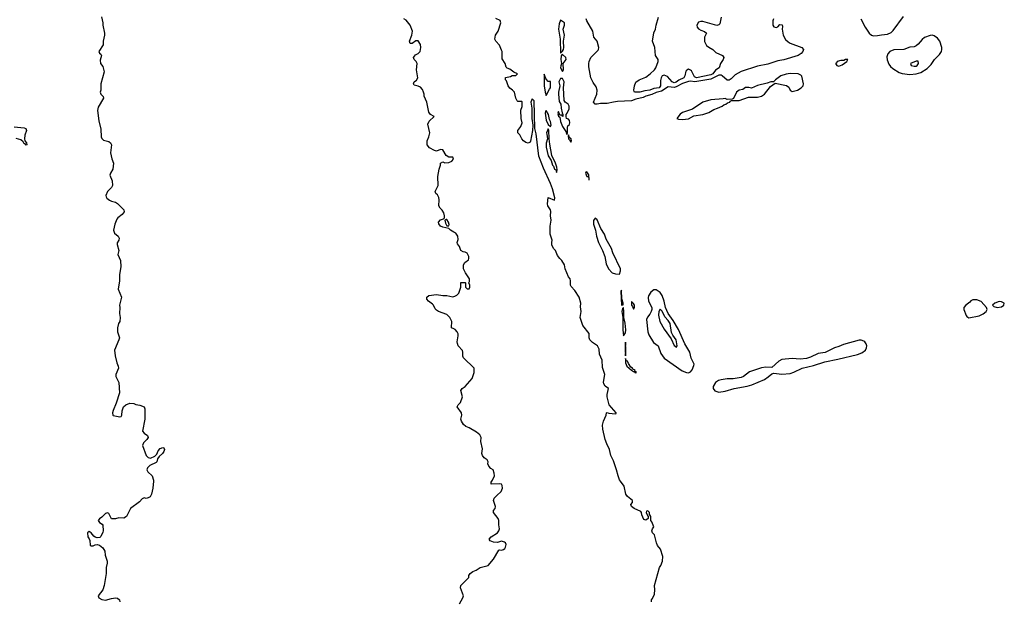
# Model space of a CAD drawing. Header units: inches. Extents: x 2535814 to 2694957, y 540737 to 728403.
# Tile 49 of 106: x 2635726 to 2645419, y 568826 to 574542. Entities that reach past the tile are written whole.
import ezdxf

# ---------------------------------------------------------------- set-up
doc = ezdxf.new("R2010")
doc.units = ezdxf.units.IN
doc.header["$MEASUREMENT"] = 0
for name, color, linetype in [('C6536', 7, 'Continuous'), ('C6537', 7, 'Continuous'), ('C6546', 7, 'Continuous'), ('C6547', 7, 'Continuous')]:
    doc.layers.add(name, color=color, linetype=linetype)

msp = doc.modelspace()

# ---------------------------------------------------------------- linework, layer by layer
at = {"layer": 'C6536', "color": 5, "elevation": 40}
msp.add_lwpolyline([(2637042, 570000), (2637036, 569930), (2637022, 569870), (2637010, 569845.2), (2636990, 569833.2), (2636970, 569829.2), (2636950, 569834), (2636930, 569824), (2636903.8, 569796.2), (2636818, 569730), (2636776, 569650), (2636750, 569633.2), (2636702.8, 569637.2), (2636667.3, 569627.3), (2636630, 569628), (2636602, 569682), (2636590, 569686), (2636570, 569682), (2636534.8, 569645.2), (2636510, 569628), (2636498, 569610), (2636510, 569592), (2636536.9, 569576.9), (2636544.7, 569564.7), (2636546.8, 569510), (2636543.5, 569496.5), (2636525.4, 569454.6), (2636514.8, 569445.2), (2636490, 569442), (2636468.4, 569448.4), (2636456.4, 569456.4), (2636428, 569490), (2636410, 569502), (2636392, 569490), (2636398, 569450), (2636411.3, 569431.3), (2636416, 569416), (2636421, 569370), (2636430, 569361), (2636450, 569361), (2636469.2, 569370.8), (2636490, 569374), (2636510, 569367.7), (2636542.8, 569342.8), (2636564.9, 569310), (2636567.7, 569270), (2636587.7, 569210), (2636587.3, 569190), (2636576, 569150), (2636576, 569090), (2636558.8, 568970), (2636542.8, 568930), (2636498.8, 568870), (2636504, 568850), (2636533.4, 568833.4), (2636570, 568825.7), (2636630, 568844.2), (2636670, 568850.3), (2636688.2, 568848.2), (2636707.7, 568830), (2636710.4, 568809.6)], dxfattribs=at)
at = {"layer": 'C6537', "color": 5}
for points, elevation in [([(2636530.5, 574570), (2636544.9, 574510), (2636544.9, 574490), (2636560.5, 574410), (2636560.5, 574390), (2636546.8, 574330), (2636546, 574294), (2636506, 574230), (2636510, 574214), (2636523.6, 574203.6), (2636530.9, 574190.9), (2636516.9, 574143.1), (2636521, 574110), (2636543, 574083), (2636557.3, 574030), (2636526, 573910), (2636524.7, 573850), (2636518, 573830), (2636524.7, 573810), (2636546, 573786), (2636551, 573770), (2636499.2, 573680.8), (2636492.5, 573647.5), (2636505.3, 573545.3), (2636525.3, 573465.3), (2636528.8, 573390), (2636533.3, 573373.3), (2636550, 573356.4), (2636604.4, 573344.4), (2636620.5, 573330), (2636630, 573311), (2636621, 573230), (2636633.7, 573173.7), (2636650.6, 573130), (2636643.8, 573070), (2636620.5, 573030), (2636614, 573010), (2636635.9, 572955.9), (2636639.1, 572910), (2636628, 572890), (2636590, 572849.3), (2636574.9, 572810), (2636577.1, 572797.1), (2636583.9, 572783.9), (2636610, 572764), (2636630, 572754), (2636670, 572746), (2636690, 572731), (2636750.4, 572670.4), (2636754, 572650), (2636734.7, 572625.3), (2636690.8, 572590), (2636682.5, 572577.5), (2636662.8, 572530), (2636650.8, 572470), (2636660.5, 572440.5), (2636696, 572410), (2636706, 572390), (2636701, 572370), (2636686.4, 572346.4), (2636686, 572330), (2636701, 572270), (2636691, 572230), (2636717.3, 572170), (2636720.7, 572110), (2636707.5, 572032.5), (2636706.8, 571970), (2636696, 571890), (2636726.8, 571810), (2636706.8, 571730), (2636710.8, 571710), (2636706.8, 571650), (2636716, 571610), (2636710.7, 571570), (2636698.8, 571550), (2636687.3, 571510), (2636687.7, 571470), (2636706.8, 571410), (2636702.8, 571390), (2636660.7, 571290), (2636667.1, 571232.9), (2636683.4, 571163.4), (2636696.3, 571130), (2636697.3, 571110), (2636670.8, 571050), (2636670.8, 571030), (2636702.8, 570970), (2636706.8, 570870), (2636674.8, 570765.2), (2636644.5, 570695.5), (2636638, 570670), (2636642, 570650), (2636646.8, 570646.8), (2636710, 570631.3), (2636723.1, 570636.9), (2636732.7, 570647.3), (2636733.2, 570690), (2636748, 570730), (2636770, 570751.3), (2636810, 570766.8), (2636850, 570762.8), (2636870, 570754), (2636910, 570747.3), (2636950, 570730.8), (2636957.3, 570710), (2636958, 570610), (2636936, 570490), (2636950.7, 570470.7), (2636984.7, 570450), (2636991, 570430), (2636978, 570410), (2636943.7, 570376.3), (2636935.5, 570350), (2636970, 570251.3), (2636990, 570230.8), (2637014.5, 570225.5), (2637055.5, 570244.5), (2637075.1, 570264.9), (2637090, 570296), (2637110, 570321), (2637134, 570330), (2637145.4, 570325.4), (2637150.6, 570310.6), (2637144, 570290), (2637130.5, 570270), (2637098.5, 570241.5), (2637082.5, 570217.5), (2637076.3, 570190), (2637070, 570181.2), (2637007.6, 570152.4), (2636985.5, 570130), (2636976.3, 570110), (2636986, 570090), (2637030.8, 570050), (2637042.8, 570010), (2637042, 570000)], 40), ([(2640000, 572450.8), (2639968, 572470), (2639950, 572488), (2639890, 572499), (2639869.4, 572509.4), (2639853.2, 572533.2), (2639848.7, 572548.7), (2639870, 572573), (2639899, 572581), (2639909, 572591), (2639909.2, 572610.8), (2639900.1, 572640.1), (2639885.4, 572665.4), (2639865.6, 572685.6), (2639852.7, 572710), (2639855.1, 572770), (2639851.7, 572791.7), (2639837.6, 572817.6), (2639824, 572830), (2639815.3, 572850), (2639845.2, 572910), (2639842, 572998), (2639855.3, 573070), (2639868.4, 573111.6), (2639868.7, 573130), (2639890, 573142), (2639912, 573132), (2639950, 573136), (2639979, 573150), (2639996, 573170), (2639990, 573188), (2639949.1, 573189.1), (2639925.2, 573205.2), (2639890, 573262), (2639870, 573264), (2639830, 573249), (2639810, 573253.2), (2639759.5, 573279.5), (2639738, 573310), (2639738, 573350), (2639755.1, 573390), (2639763.7, 573430), (2639745.1, 573514.9), (2639758, 573542), (2639806, 573590), (2639770, 573608.7), (2639752.1, 573632.1), (2639732.7, 573730), (2639709.2, 573790), (2639709.2, 573810), (2639702.7, 573830), (2639690, 573855.3), (2639670, 573877.2), (2639650, 573889), (2639610, 573898), (2639602, 573910), (2639608, 573930), (2639633.2, 573946.8), (2639645.2, 573970), (2639633.2, 574050), (2639637.2, 574110), (2639628.7, 574130), (2639609, 574150), (2639604, 574170), (2639622.7, 574197.3), (2639650, 574211), (2639669.4, 574230.6), (2639675.1, 574270), (2639670, 574298), (2639650, 574333.2), (2639626.8, 574333.2), (2639590, 574308.7), (2639570, 574308.7), (2639562.7, 574330), (2639586, 574390), (2639592.3, 574430), (2639569.5, 574489.5), (2639530, 574538), (2639506, 574550)], 40), ([(2635670, 573486.9), (2635770, 573476), (2635786.8, 573470), (2635793, 573450), (2635776, 573404), (2635773.7, 573370), (2635776.3, 573350), (2635792.4, 573330), (2635796, 573310), (2635790, 573306), (2635778.6, 573318.6), (2635770, 573321.2), (2635761.2, 573341.2), (2635738, 573358), (2635690, 573373.7)], 20), ([(2640000, 571498.5), (2639978, 571510), (2639975.3, 571530), (2639981.2, 571550), (2639979.3, 571570), (2639961.2, 571610), (2639930, 571639), (2639850, 571669), (2639830, 571681.2), (2639816.2, 571696.2), (2639800.9, 571730), (2639790, 571742.7), (2639749.7, 571769.7), (2639735.1, 571790), (2639733.2, 571810), (2639753.8, 571826.2), (2639830, 571838), (2639890, 571825.5), (2639930, 571827.7), (2639990, 571814), (2640000, 571817.3)], 40)]:
    msp.add_lwpolyline(points, dxfattribs=dict(at, elevation=elevation))
at = {"layer": 'C6537', "color": 5, "elevation": 40}
msp.add_lwpolyline([(2639923.6, 572576.4), (2639912.7, 572567.3), (2639918, 572538), (2639930, 572514), (2639950, 572514), (2639953.6, 572526.4), (2639948.7, 572550), (2639930, 572575.3)], close=True, dxfattribs=at)
at = {"layer": 'C6546', "color": 5}
for points, elevation in [([(2640054, 568790), (2640089, 568850), (2640094, 568870), (2640064, 568950), (2640069, 568970), (2640148, 569050), (2640148.7, 569070), (2640162, 569090), (2640188, 569110), (2640218, 569122), (2640258, 569150), (2640338, 569170), (2640390, 569232), (2640442, 569318), (2640450, 569322), (2640470, 569318), (2640490, 569324.7), (2640503.1, 569336.9), (2640508.7, 569350), (2640513.6, 569373.6), (2640508.7, 569390), (2640498, 569398), (2640470, 569409), (2640430, 569394), (2640390, 569397.2), (2640358, 569410), (2640348.7, 569428.7), (2640368.7, 569450), (2640429, 569490), (2640444, 569510), (2640448.7, 569530), (2640442, 569570), (2640444, 569610), (2640435.3, 569630), (2640388.7, 569690), (2640388.7, 569710), (2640408, 569730), (2640408.7, 569750), (2640388.7, 569810), (2640398, 569830), (2640422, 569858), (2640464.5, 569895.5), (2640478, 569930), (2640476.5, 569956.5), (2640469.1, 569969.1), (2640453.2, 569973.2), (2640368, 569970), (2640368, 569990), (2640375, 570000)], 40), ([(2641946, 568810), (2641946, 568830), (2641956.4, 568843.6), (2641974.6, 568885.4), (2641979, 568930), (2641975.3, 568970), (2642025.2, 569150), (2642039, 569170), (2642054, 569210), (2642058, 569258), (2642035.3, 569330), (2642006.3, 569366.3), (2641994, 569390), (2641975.3, 569470), (2641955.3, 569490), (2641948.9, 569508.9), (2641955.3, 569530), (2641968.7, 569550), (2641950, 569598), (2641938, 569610), (2641938, 569650), (2641930, 569666), (2641926, 569666), (2641926, 569690), (2641910, 569706), (2641898, 569702), (2641894, 569690), (2641910, 569654), (2641914, 569654), (2641914, 569630), (2641890, 569615.3), (2641870, 569622), (2641850, 569666), (2641848.7, 569690), (2641840.4, 569700.4), (2641775.3, 569730), (2641749, 569750), (2641742, 569770), (2641758, 569790), (2641758, 569810), (2641710, 569849), (2641694, 569870), (2641677, 569950), (2641641.1, 570000)], 20)]:
    msp.add_lwpolyline(points, dxfattribs=dict(at, elevation=elevation))
at = {"layer": 'C6547', "color": 5}
for points, elevation in [([(2641641.1, 570000), (2641632.3, 570012.3), (2641616, 570050), (2641601.2, 570110), (2641570, 570198), (2641546, 570250), (2641532.3, 570310), (2641504.9, 570364.9), (2641489.6, 570409.6), (2641466, 570510), (2641462.7, 570550), (2641472.7, 570590), (2641499, 570650), (2641502, 570670), (2641510, 570676), (2641527.1, 570667.1), (2641590, 570661), (2641596.5, 570663.5), (2641597.2, 570670), (2641527.6, 570750), (2641509.3, 570830.7), (2641509.3, 570850.7), (2641522, 570910), (2641490, 570934), (2641475.5, 570955.5), (2641472.9, 570972.9), (2641485.2, 571050), (2641463.2, 571116.8), (2641459.3, 571190), (2641433.2, 571250), (2641430, 571298), (2641413.2, 571330), (2641364.5, 571364.5), (2641339, 571390), (2641333.2, 571410), (2641332.7, 571452.7), (2641269.2, 571530), (2641242.7, 571610), (2641252.7, 571670), (2641245.6, 571714.4), (2641249.2, 571750), (2641232, 571810), (2641190, 571875.3), (2641154.6, 571914.6), (2641148.7, 571930), (2641148.7, 571970), (2641144, 571990), (2641129.4, 572009.4), (2641096, 572090), (2641089.2, 572130), (2641064, 572170), (2641042, 572190), (2641020.2, 572220.2), (2641002, 572270), (2640982, 572290), (2640964.7, 572324.7), (2640964, 572350), (2640969, 572370), (2640949, 572430), (2640949, 572510), (2640959, 572570), (2640952.7, 572610), (2640954.8, 572654.8), (2640951.9, 572671.9), (2640925.2, 572710), (2640921.2, 572730), (2640930, 572792), (2640990, 572766), (2640995.1, 572790), (2640970, 572877.6), (2640950, 572929.6), (2640882.1, 573082.1), (2640837.7, 573197.7), (2640810, 573419), (2640797.4, 573470), (2640790, 573742), (2640770, 573764), (2640758, 573730), (2640768.5, 573670), (2640768.7, 573570), (2640775.9, 573504.1), (2640775.5, 573450), (2640754.3, 573345.7), (2640750, 573337.2), (2640730, 573326), (2640710, 573332), (2640685.2, 573350), (2640669.2, 573370), (2640649.2, 573409.2), (2640628.7, 573430), (2640629.3, 573450.7), (2640658, 573490), (2640672.9, 573527.1), (2640664, 573570), (2640658, 573650), (2640673.6, 573686.4), (2640674, 573734), (2640670, 573738), (2640630, 573738), (2640624.7, 573744.7), (2640609.4, 573769.4), (2640598, 573830), (2640578, 573850), (2640550, 573868), (2640535.3, 573890), (2640519, 573939), (2640508, 573950), (2640510, 573972), (2640556.4, 573983.6), (2640572.7, 573992.7), (2640610, 573994), (2640626, 574010), (2640590, 574026), (2640550, 574055.3), (2640524.7, 574064.7), (2640514.6, 574074.6), (2640504, 574110), (2640476.9, 574156.9), (2640474, 574230), (2640470, 574242), (2640449.2, 574290), (2640413.2, 574330), (2640403.7, 574350), (2640409.4, 574390.6), (2640435.3, 574430), (2640461.2, 574510), (2640454.8, 574534.8), (2640414.6, 574554.6)], 20), ([(2643147.7, 574550), (2643140.7, 574530), (2643141, 574490), (2643150, 574472), (2643174, 574466), (2643190, 574472), (2643210, 574496), (2643231.1, 574491.1), (2643236, 574476), (2643231.3, 574448.7), (2643243, 574390), (2643266.4, 574346.4), (2643290, 574322.8), (2643310, 574310.7), (2643427.1, 574267.1), (2643441, 574250), (2643436.3, 574230), (2643420.5, 574210), (2643390.6, 574190), (2643248.2, 574148.2), (2643190, 574136.5), (2643090, 574105.1), (2642990, 574083.3), (2642830, 574032.5), (2642770, 574000.2), (2642730, 573960.3), (2642710, 573946.6), (2642690, 573946.1), (2642640.6, 573990), (2642630, 573995.4), (2642610, 573995.5), (2642530, 573956.6), (2642371.4, 573931.4), (2642330, 573937.7), (2642310, 573934.8), (2642250, 573912.5), (2642190, 573880.5), (2642170, 573875.9), (2642110, 573882), (2642042.6, 573837.4), (2641990, 573824.7), (2641950, 573806.7), (2641890, 573790.4), (2641863.4, 573776.6), (2641790, 573759), (2641750, 573744.6), (2641610, 573736.7), (2641570, 573729), (2641510, 573717.9), (2641442.9, 573717.1), (2641410, 573710.8), (2641390, 573711.6), (2641375.8, 573730), (2641407.1, 573810), (2641411.5, 573850), (2641400.9, 573880.9), (2641370, 573922.7), (2641350, 573969), (2641330, 574079), (2641328.1, 574111.9), (2641331.1, 574130), (2641347.8, 574170), (2641419.2, 574240.8), (2641425.4, 574250), (2641426.4, 574270), (2641410.5, 574330), (2641379.6, 574370), (2641369.3, 574430), (2641310, 574531), (2641302.9, 574550)], -20), ([(2642632.8, 574567.2), (2642616.9, 574503.1), (2642608.5, 574491.5), (2642590, 574483.6), (2642450, 574523.9), (2642430, 574524.1), (2642410, 574516.8), (2642391.5, 574490), (2642394.4, 574470), (2642410, 574451.8), (2642430, 574439.5), (2642466.3, 574426.3), (2642486.4, 574410), (2642468.8, 574370), (2642466.4, 574346.4), (2642468.4, 574328.4), (2642488.4, 574288.4), (2642510, 574270.7), (2642550, 574250.4), (2642580.2, 574220.2), (2642643.8, 574190), (2642657.6, 574170), (2642652, 574150), (2642624.9, 574110), (2642610.7, 574070), (2642575.9, 574044.1), (2642548.3, 574010), (2642530, 574000.2), (2642390, 573971.2), (2642370, 573979.2), (2642337.9, 574037.9), (2642330, 574046.8), (2642310, 574056.3), (2642293.3, 574046.7), (2642284.4, 574035.6), (2642273.2, 573990), (2642263.2, 573970), (2642214.2, 573945.8), (2642190, 573926.6), (2642170, 573921.3), (2642149.8, 573929.8), (2642101.6, 573981.6), (2642070, 573997.7), (2642051.2, 573988.8), (2642040.1, 573970), (2642034.9, 573945.1), (2642034.4, 573890), (2642020.1, 573870), (2641970, 573864.9), (2641930, 573848.1), (2641878.6, 573841.4), (2641830, 573828), (2641788.2, 573828.2), (2641779, 573830), (2641775.5, 573835.5), (2641772.3, 573850), (2641777, 573890), (2641791.4, 573928.6), (2641822.7, 573950), (2641890, 573976.1), (2641934, 574010), (2641975.6, 574050), (2641988.5, 574070), (2642011.5, 574130), (2642011.4, 574151.4), (2641986.6, 574190), (2641978.4, 574270), (2641956.2, 574330), (2641970, 574412), (2641985.1, 574450), (2641991.5, 574490), (2642013.9, 574566.1)], -40), ([(2644005.8, 574550), (2644050, 574467.5), (2644088.4, 574408.4), (2644110, 574390.3), (2644130, 574382.6), (2644170, 574386.5), (2644210, 574394.7), (2644270, 574398.9), (2644304.2, 574415.8), (2644325.5, 574434.5), (2644426.1, 574573.9)], 20), ([(2640000, 571817.3), (2640010, 571820.7), (2640028.7, 571830), (2640049.1, 571850.9), (2640068, 571910), (2640070, 571954), (2640110, 571954), (2640114, 571950), (2640114, 571910), (2640130, 571894), (2640150, 571894), (2640158, 571910), (2640158, 571930), (2640146, 571950), (2640154.6, 571965.4), (2640155.3, 571990), (2640115.3, 572050), (2640095.3, 572090), (2640094, 572110), (2640095.3, 572130), (2640109.1, 572150.9), (2640143.1, 572176.9), (2640148.7, 572190), (2640149, 572210), (2640130, 572244), (2640110, 572253.2), (2640090, 572255.3), (2640069.2, 572269.2), (2640055.3, 572310), (2640035.3, 572335.3), (2640034, 572350), (2640041.5, 572378.5), (2640039.5, 572410), (2640019.3, 572439.3), (2640000, 572450.8)], 40), ([(2640375, 570000), (2640382, 570010), (2640399, 570050), (2640398, 570078), (2640388, 570110), (2640363.2, 570123.2), (2640345.6, 570145.6), (2640335.3, 570170), (2640338, 570190), (2640328, 570210), (2640298, 570230), (2640282, 570250), (2640275.3, 570270), (2640283.1, 570316.9), (2640264, 570390), (2640269, 570430), (2640254.8, 570454.8), (2640221.5, 570481.5), (2640150, 570525.2), (2640117.2, 570537.2), (2640096.5, 570556.5), (2640075.3, 570590), (2640069.3, 570609.3), (2640077.2, 570650), (2640074, 570670), (2640034, 570730), (2640042, 570750), (2640065.2, 570774.8), (2640084, 570830), (2640069.2, 570890.8), (2640082, 570910), (2640110, 570931), (2640181.2, 571010), (2640199, 571070), (2640199, 571110), (2640094.6, 571214.6), (2640088.7, 571230), (2640089, 571270), (2640084.7, 571284.7), (2640044, 571330), (2640035.5, 571355.5), (2640032.7, 571370), (2640042.7, 571430), (2640041.2, 571450), (2640033.2, 571470), (2640012.1, 571492.1), (2640000, 571498.5)], 40)]:
    msp.add_lwpolyline(points, dxfattribs=dict(at, elevation=elevation))
for points, elevation in [([(2641050, 574539), (2641038.2, 574501.8), (2641030.3, 574450), (2641045.2, 574350), (2641050, 574212), (2641070, 574231), (2641078.4, 574250), (2641082.9, 574270), (2641078.4, 574330), (2641089.7, 574390), (2641075.1, 574450), (2641089.6, 574490), (2641089.5, 574510)], 20), ([(2644710, 574389), (2644690, 574387.5), (2644634.1, 574365.9), (2644611.8, 574348.2), (2644570, 574300.4), (2644550, 574284.4), (2644530, 574275.8), (2644489, 574271), (2644430, 574248), (2644330, 574245), (2644291.9, 574228.1), (2644272.3, 574207.7), (2644263, 574177), (2644266.1, 574146.1), (2644283.4, 574103.4), (2644300.1, 574080.1), (2644321.9, 574061.9), (2644383.3, 574023.3), (2644412.7, 574012.7), (2644490, 574002), (2644550, 574008.2), (2644596.9, 574023.1), (2644658.9, 574061.1), (2644698.3, 574101.7), (2644733.1, 574150), (2644781.1, 574198.9), (2644799.2, 574230), (2644804.4, 574250), (2644803.1, 574270), (2644783.2, 574330), (2644760, 574360), (2644730, 574383.2)], 20), ([(2641070, 574199), (2641062, 574198), (2641054.8, 574185.2), (2641054, 574150), (2641061, 574110), (2641051.6, 574088.4), (2641051.3, 574070), (2641070, 574031.3), (2641079.3, 574050), (2641075.1, 574110), (2641106.6, 574150), (2641103.7, 574170)], 20), ([(2643878, 574150), (2643854, 574150), (2643838, 574142), (2643810, 574140.7), (2643774, 574130), (2643766.7, 574113.3), (2643758, 574110), (2643770, 574092), (2643790, 574084.7), (2643823.1, 574096.9), (2643868, 574130)], 20), ([(2644550, 574135.5), (2644495.5, 574110), (2644502, 574090), (2644530, 574084.6), (2644550, 574086), (2644559.6, 574090), (2644574.7, 574110), (2644570, 574133)], 40), ([(2640890, 574006), (2640889.2, 573890), (2640899.3, 573830), (2640910, 573796), (2640940.5, 573859.5), (2640950.9, 573870), (2640952, 573930), (2640950, 573935.3), (2640930, 573935.3), (2640912.9, 573952.9), (2640904, 573964)], 20), ([(2641070, 573964), (2641050, 573963.7), (2641033.7, 573930), (2641042, 573890), (2641030.2, 573830), (2641031.1, 573810), (2641038, 573738), (2641053.4, 573710), (2641056.3, 573670), (2641065.4, 573625.4), (2641074, 573610), (2641074, 573590), (2641068, 573590), (2641062, 573602), (2641043.1, 573603.1), (2641030, 573638), (2641022, 573630), (2641026, 573626), (2641024, 573616), (2641030, 573592), (2641043.5, 573583.5), (2641050, 573538.8), (2641067.9, 573490), (2641103.1, 573443.1), (2641110, 573414.8), (2641118.9, 573421.1), (2641117.4, 573482.6), (2641123.1, 573496.9), (2641137, 573510), (2641142, 573530), (2641139.3, 573550), (2641130, 573564), (2641108, 573570), (2641106, 573590), (2641106, 573610), (2641116.5, 573623.5), (2641134.2, 573665.8), (2641134.5, 573690), (2641123.7, 573710), (2641097.2, 573730), (2641086.5, 573746.5), (2641078.5, 573870), (2641084.5, 573930)], 20), ([(2643311.3, 574011.3), (2643270, 574006.6), (2643218.3, 573990), (2643164.9, 573950), (2643148.3, 573931.7), (2643122, 573930), (2643084.2, 573915.8), (2642990, 573896), (2642930, 573868.7), (2642905.4, 573874.6), (2642870, 573874), (2642844, 573856), (2642810, 573848.7), (2642782, 573830), (2642752, 573768), (2642739.6, 573760.4), (2642690, 573758), (2642670, 573768), (2642650, 573762), (2642530, 573753.2), (2642450, 573728.7), (2642350, 573662), (2642250, 573628.7), (2642227.1, 573612.9), (2642196, 573570), (2642210, 573562), (2642250, 573560.3), (2642310, 573567.6), (2642363.8, 573596.2), (2642450.3, 573610.3), (2642510, 573629), (2642560.6, 573659.4), (2642595.1, 573670), (2642640.9, 573690), (2642656.6, 573703.4), (2642679, 573710), (2642694.8, 573725.2), (2642715.3, 573730), (2642720.2, 573739.8), (2642732.9, 573747.1), (2642810, 573747.3), (2642900.8, 573779.2), (2642990, 573779.7), (2643030, 573789.5), (2643057.2, 573810), (2643116.1, 573883.9), (2643164, 573916), (2643275.2, 573895.2), (2643297.5, 573877.5), (2643310.3, 573850), (2643330, 573834.3), (2643384.2, 573850), (2643420.5, 573870), (2643439.5, 573890), (2643442.7, 573910), (2643424.8, 573984.8), (2643416.1, 573996.1), (2643388, 574010)], 20), ([(2640910, 573647.3), (2640901.3, 573638.7), (2640898, 573622), (2640910, 573554), (2640930, 573511.3), (2640950, 573492), (2640956.5, 573503.5), (2640950, 573539), (2640940.5, 573560.5), (2640932.8, 573610)], 20), ([(2640930, 573468), (2640911.3, 573430), (2640916.8, 573416.8), (2640920.5, 573370), (2640910, 573328), (2640910, 573286), (2640930, 573203.1), (2640956.3, 573156.3), (2640970, 573108.7), (2640979.3, 573099.3), (2640990, 573070.7), (2641002.8, 573062.8), (2641010, 573038), (2641015.1, 573044.9), (2641016.9, 573063.1), (2641013.3, 573090), (2641000.5, 573130), (2640965.4, 573205.4), (2640943.9, 573316.1), (2640936.9, 573370), (2640935.1, 573455.1)], 20), ([(2641130, 573408), (2641125.2, 573394.8), (2641128.1, 573370), (2641139.5, 573359.5), (2641150, 573336), (2641158, 573350), (2641154.5, 573370), (2641139, 573379)], 20), ([(2641310, 573043.7), (2641298, 573042), (2641296.3, 573030), (2641310, 572997.3), (2641317.3, 572997.3), (2641327.7, 572987.7), (2641330, 572964.7), (2641333.2, 572966.8), (2641330, 573014)], 20), ([(2641390, 572587.3), (2641375.9, 572564.1), (2641373.4, 572530), (2641395.2, 572470), (2641404.7, 572410), (2641423.2, 572350), (2641461.8, 572270), (2641485, 572210), (2641498.7, 572138.7), (2641523.8, 572090), (2641558.4, 572050), (2641590, 572038.6), (2641630, 572037.1), (2641639.8, 572070), (2641639.4, 572090), (2641566.4, 572246.4), (2641550.6, 572290), (2641500.8, 572380.8), (2641482.5, 572430), (2641447.9, 572487.9), (2641410, 572571.1)], 20), ([(2641650, 571879), (2641644, 571870), (2641650, 571732), (2641666, 571734), (2641668, 571750), (2641653.6, 571793.6)], 20), ([(2641970, 571883.5), (2641939.6, 571860.4), (2641915.1, 571824.9), (2641911.4, 571808.6), (2641915.2, 571770), (2641950.1, 571710), (2641950.4, 571690), (2641943.9, 571670), (2641930, 571644.5), (2641905.5, 571614.5), (2641897.5, 571590), (2641911.1, 571470), (2641918.8, 571438.8), (2641964.5, 571364.5), (2642012.8, 571330), (2642037.2, 571257.2), (2642070.7, 571210.7), (2642246, 571086), (2642290, 571067.4), (2642310, 571065.4), (2642330, 571075.4), (2642346.1, 571093.9), (2642363.5, 571136.5), (2642364.2, 571150), (2642337.5, 571210), (2642322.8, 571270), (2642275.4, 571350), (2642212.7, 571492.7), (2642159.5, 571579.5), (2642108.8, 571648.8), (2642082, 571710), (2642071.8, 571771.8), (2642050, 571828.3), (2642030, 571854.8), (2642010, 571869.9), (2641990, 571881.1)], 20), ([(2641750, 571768), (2641747.8, 571730), (2641758.7, 571718.7), (2641770, 571691.3), (2641777, 571710), (2641776.9, 571730), (2641770, 571749)], 20), ([(2645110, 571785.1), (2645090, 571774.3), (2645079.7, 571760.3), (2645039.1, 571730), (2645020.7, 571710), (2645019.1, 571690), (2645043, 571630), (2645050, 571618.8), (2645070, 571608.5), (2645170, 571627.4), (2645210, 571646.4), (2645239, 571670), (2645249, 571690), (2645244, 571710), (2645190, 571766.6), (2645150, 571784.5)], 20), ([(2645370, 571766.6), (2645324.7, 571750), (2645302, 571730), (2645316.9, 571716.9), (2645350, 571708.2), (2645390, 571716.3), (2645414, 571730), (2645419, 571750), (2645390, 571766)], 20), ([(2641670, 571708.7), (2641659.6, 571700.4), (2641654, 571670), (2641662.4, 571610), (2641664, 571490), (2641670, 571431.3), (2641690, 571458), (2641694.3, 571490), (2641686.6, 571553.4), (2641673.8, 571610), (2641674.8, 571670)], 20), ([(2642030, 571693.3), (2642019, 571670), (2642013.5, 571633.5), (2642027.8, 571570), (2642070, 571494.6), (2642138.5, 571398.5), (2642170, 571334), (2642184.4, 571324.4), (2642190, 571314.8), (2642197.6, 571330), (2642190, 571388.7), (2642155.5, 571435.5), (2642142.6, 571462.6), (2642128.8, 571550), (2642110, 571580.1), (2642077.1, 571617.1), (2642050, 571674)], 40), ([(2641690, 571368), (2641685.5, 571294.5), (2641690, 571234), (2641693.1, 571286.9)], 20), ([(2644010, 571387.3), (2643990, 571386.9), (2643835.1, 571344.9), (2643790, 571324.3), (2643747.4, 571312.6), (2643653.9, 571266.1), (2643585.3, 571254.7), (2643510, 571221), (2643470, 571208.1), (2643410, 571199.4), (2643330, 571207.2), (2643230, 571195.1), (2643200.9, 571179.1), (2643130, 571118.5), (2643070, 571121.2), (2643030, 571115.7), (2642910, 571076.2), (2642851, 571029), (2642830, 571018.4), (2642750, 571005.9), (2642690, 571004.9), (2642630, 570997.7), (2642603.8, 570990), (2642576.8, 570970), (2642553.4, 570930), (2642553.4, 570910), (2642568.9, 570888.9), (2642610, 570875.8), (2642670, 570885.8), (2642759.3, 570910), (2642886.9, 570933.1), (2642933.5, 570946.5), (2643059.1, 571000.9), (2643095.3, 571024.7), (2643130, 571055.8), (2643150, 571063.7), (2643230, 571051), (2643310, 571058.4), (2643348, 571072), (2643430, 571112.2), (2643542.1, 571137.9), (2643653.3, 571173.3), (2643780.8, 571199.2), (2643972.9, 571247.1), (2644016.7, 571263.3), (2644051.4, 571288.6), (2644063.9, 571310), (2644064.7, 571330), (2644059.1, 571350), (2644047.2, 571370), (2644036.9, 571376.9)], 20), ([(2641690, 571206), (2641690, 571164.7), (2641703.6, 571130), (2641748.7, 571090), (2641770, 571078), (2641779.1, 571079.1), (2641782.8, 571070), (2641790, 571067), (2641799, 571070), (2641781.2, 571081.2), (2641783.7, 571090), (2641762, 571102), (2641759.6, 571110), (2641742, 571122), (2641717.8, 571157.8), (2641710, 571180.9), (2641701.5, 571181.5), (2641692, 571192)], 20)]:
    msp.add_lwpolyline(points, close=True, dxfattribs=dict(at, elevation=elevation))

doc.saveas('drawing.dxf')
